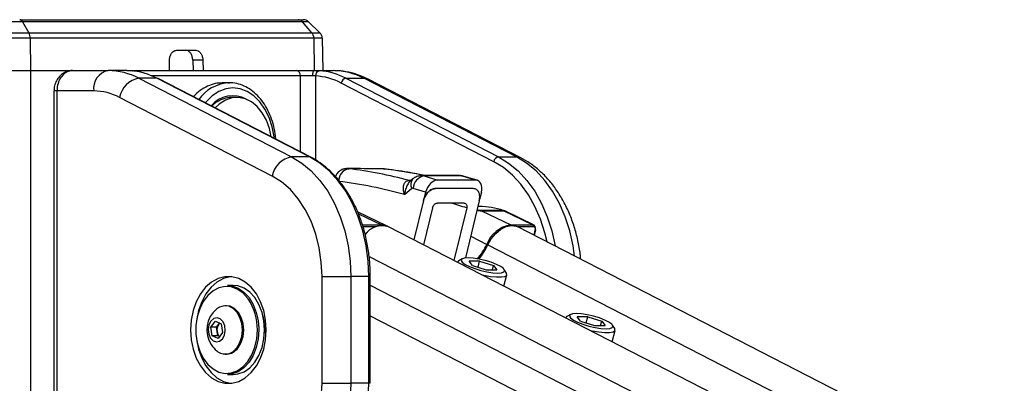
# Paper-space layout '2.5M DUO In-Ground Anchor' of a CAD drawing. Header units: millimetres. Extents: x 20 to 19291, y 40 to 15516.
# Tile 42 of 105: x 6944 to 7331, y 7817 to 7959. Entities that reach past the tile are written whole.
import ezdxf

# ---------------------------------------------------------------- set-up
doc = ezdxf.new("R2010")
doc.units = ezdxf.units.MM

psp = doc.layouts.new('2.5M DUO In-Ground Anchor')

# ---------------------------------------------------------------- linework, layer by layer
at = {"color": 7, "linetype": 'Continuous', "lineweight": 25, "ltscale": 2}
for p, q in [((6945.19, 7958.65), (6937.2, 7958.65)), ((6944.03, 7959.49), (7053.39, 7959.49)), ((6945.19, 7958.65), (6947.65, 7954.36)), ((7055.13, 7958.65), (6945.19, 7958.65)), ((7053.39, 7959.49), (7055.46, 7959.49)), ((7058.83, 7954.36), (7055.13, 7958.65)), ((7057.54, 7958.65), (7055.13, 7958.65)), ((7061.99, 7954.36), (7057.54, 7958.65)), ((6937.2, 7954.36), (6947.65, 7954.36)), ((6947.65, 7954.36), (7058.83, 7954.36)), ((7058.83, 7954.36), (7061.99, 7954.36)), ((6948.16, 7952.25), (6937.2, 7952.25)), ((6948.16, 7952.25), (6948.28, 7939.49)), ((7059.59, 7952.25), (6948.16, 7952.25)), ((7059.59, 7952.25), (7059.78, 7939.49)), ((7062.9, 7952.25), (7059.59, 7952.25)), ((7062.9, 7952.25), (7063.12, 7939.49)), ((7005.73, 7947.49), (7013.18, 7947.49)), ((7002.89, 7939.49), (7002.89, 7943.56)), ((7016.01, 7943.56), (7012.05, 7943.56)), ((7012.05, 7943.56), (7012.15, 7939.49)), ((7016.01, 7943.56), (7016.11, 7939.49)), ((6937.2, 7939.49), (6948.28, 7939.49)), ((6948.28, 7939.49), (6964.91, 7939.49)), ((6948.28, 7939.49), (6964.78, 7939.49)), ((6964.78, 7939.49), (6978.79, 7939.49)), ((6986.18, 7939.49), (6978.79, 7939.49)), ((6987.52, 7939.44), (6986.18, 7939.49)), ((6986.18, 7939.49), (6987.95, 7939.49)), ((6987.95, 7939.49), (7052.78, 7939.49)), ((7052.78, 7939.49), (7059.8, 7939.49)), ((7059.8, 7939.49), (7061.77, 7939.44)), ((7059.8, 7939.49), (7067.18, 7939.49)), ((6990.89, 7936.48), (7050.86, 7905.61)), ((6997.96, 7936.48), (6990.89, 7936.48)), ((7057.93, 7905.61), (6997.96, 7936.48)), ((7058.36, 7905.5), (6998.39, 7936.37)), ((7026.41, 7934.69), (7023.57, 7934.69)), ((7025.87, 7934.68), (7026.41, 7934.69)), ((7059.02, 7937.49), (7054.34, 7937.49)), ((7060.29, 7937.44), (7059.02, 7937.49)), ((7130.28, 7903.73), (7070.31, 7934.6)), ((7072.2, 7936.48), (7132.18, 7905.61)), ((7072.2, 7936.48), (7079.28, 7936.48)), ((7139.25, 7905.61), (7079.28, 7936.48)), ((7140.98, 7905.2), (7081, 7936.07)), ((6957.51, 7931.49), (6957.51, 7767.49)), ((6958.68, 7931.49), (6958.68, 7767.49)), ((6973.14, 7931.49), (6958.68, 7931.49)), ((7043.27, 7898.09), (6983.3, 7928.96)), ((7029.38, 7928.99), (7027.33, 7928.99)), ((7057.93, 7905.61), (7050.86, 7905.61)), ((7132.18, 7905.61), (7139.25, 7905.61)), ((7073.3, 7901.02), (7073.03, 7901.03)), ((7086.96, 7900.86), (7087.22, 7900.84)), ((7096.95, 7896.35), (7096.99, 7896.35)), ((7098.52, 7896.96), (7097.63, 7896.23)), ((7116.72, 7898.25), (7102.06, 7898.25)), ((7102.93, 7898.12), (7108.23, 7896.51)), ((7117.6, 7898.12), (7102.93, 7898.12)), ((7123.09, 7896.51), (7108.23, 7896.51)), ((7123.09, 7896.51), (7117.6, 7898.12)), ((7123.77, 7896.41), (7118.28, 7898.02)), ((7098.11, 7893.14), (7095.25, 7890.77)), ((7103.49, 7891.77), (7098.61, 7893.25)), ((7103.49, 7891.77), (7102.64, 7888.46)), ((7125.41, 7891.77), (7124.66, 7888.88)), ((7102.69, 7888.44), (7098.94, 7873)), ((7124.61, 7888.4), (7119.14, 7865.91)), ((7088.47, 7878.37), (7076.77, 7884.04)), ((7106.24, 7885.57), (7102.71, 7871.06)), ((7119.67, 7885.55), (7114.66, 7864.92)), ((7124.6, 7886.14), (7124.06, 7886.14)), ((7134.02, 7884.53), (7125.34, 7884.53)), ((7125.53, 7884.45), (7137.01, 7878.87)), ((7125.53, 7884.45), (7134.21, 7884.45)), ((7134.21, 7884.45), (7145.69, 7878.87)), ((7134.62, 7884.36), (7134.34, 7884.47)), ((7146.1, 7878.78), (7134.62, 7884.36)), ((8267.18, 7272.63), (7088.98, 7878.12)), ((7137.01, 7878.87), (7145.69, 7878.87)), ((8291.6, 7286.19), (7139.79, 7878.12)), ((7146.26, 7874.79), (7146.78, 7876.84)), ((7117.91, 7865.59), (7116.51, 7864.82)), ((7124.73, 7864.69), (7120.58, 7864.69)), ((7121.88, 7862.96), (7120.58, 7864.69)), ((7124.1, 7862.25), (7124.73, 7864.69)), ((7124.73, 7864.69), (7130.18, 7862.96)), ((7116.05, 7864.32), (7116.03, 7864.22)), ((7121.88, 7862.96), (7127.33, 7861.22)), ((7127.33, 7861.22), (7131.48, 7861.22)), ((7129.73, 7861.22), (7130.18, 7862.96)), ((7130.18, 7862.96), (7131.48, 7861.22)), ((7135.27, 7860), (7134.42, 7861.35)), ((7062.81, 7858.62), (7074.12, 7858.62)), ((7062.81, 7816.68), (7062.81, 7858.62)), ((7074.12, 7858.62), (7074.12, 7816.68)), ((7081.2, 7858.62), (7074.12, 7858.62)), ((7081.2, 7816.68), (7081.2, 7858.62)), ((7081.78, 7816.68), (7081.78, 7858.62)), ((7134.27, 7854.84), (7135.43, 7859.34)), ((7027.88, 7855.15), (7025.62, 7855.15)), ((7025.33, 7847.15), (7024.8, 7847.15)), ((7158.59, 7842.46), (7158.56, 7842.36)), ((7160.44, 7843.73), (7159.04, 7842.96)), ((7167.26, 7842.83), (7163.11, 7842.83)), ((7164.41, 7841.1), (7163.11, 7842.83)), ((7166.63, 7840.39), (7167.26, 7842.83)), ((7167.26, 7842.83), (7172.71, 7841.1)), ((7019.11, 7838.69), (7020.91, 7841.03)), ((7019.64, 7835.31), (7019.11, 7838.69)), ((7021.31, 7838.69), (7019.11, 7838.69)), ((7020.91, 7841.03), (7023.25, 7839.99)), ((7021.31, 7838.69), (7022.22, 7839.86)), ((7021.58, 7837), (7021.31, 7838.69)), ((7022.22, 7839.86), (7022.56, 7840.3)), ((7023.25, 7839.99), (7023.78, 7836.61)), ((7040.25, 7837.65), (7040.23, 7836.51)), ((7164.41, 7841.1), (7169.87, 7839.36)), ((7169.87, 7839.36), (7174.02, 7839.36)), ((7172.27, 7839.36), (7172.71, 7841.1)), ((7172.71, 7841.1), (7174.02, 7839.36)), ((7176.8, 7832.98), (7177.96, 7837.48)), ((7177.8, 7838.14), (7176.95, 7839.49)), ((7021.98, 7834.27), (7019.64, 7835.31)), ((7021.85, 7835.31), (7019.64, 7835.31)), ((7021.85, 7835.31), (7021.58, 7837)), ((7022.54, 7835), (7021.85, 7835.31)), ((7023.78, 7836.61), (7021.98, 7834.27)), ((7024.8, 7828.15), (7025.33, 7828.15)), ((7025.62, 7820.15), (7027.88, 7820.15)), ((7062.81, 7816.68), (7074.12, 7816.68)), ((7081.2, 7816.68), (7074.12, 7816.68))]:
    psp.add_line(p, q, dxfattribs=at)
at = {"color": 8, "linetype": 'Continuous', "lineweight": 25, "ltscale": 2}
for p, q in [((6948.28, 7939.49), (6948.28, 2191.49)), ((7054.34, 7937.49), (6995.77, 7937.49)), ((7054.34, 7907.58), (7054.34, 7937.49)), ((7060.29, 7937.44), (7060.29, 7904.37)), ((6958.68, 7931.49), (6957.51, 7931.49)), ((7085.53, 7900.95), (7085.27, 7900.96)), ((7077.11, 7883.29), (7086.2, 7878.87)), ((7078.68, 7878.87), (7086.2, 7878.87)), ((7083.91, 7878.1), (7078.95, 7878.1)), ((7145.95, 7878.1), (7139.82, 7878.1)), ((7146.11, 7874.87), (7146.6, 7876.78)), ((7121.22, 7874.48), (7127.54, 7871.22)), ((7127.93, 7871.01), (8279.26, 7279.34)), ((7081.31, 7866.52), (8252.65, 7264.56)), ((7081.78, 7858.62), (7081.2, 7858.62)), ((7081.78, 7855.17), (8068.71, 7347.98)), ((7081.78, 7843.16), (7300.08, 7730.97)), ((7037.98, 7838.37), (7037.99, 7837.65)), ((7081.78, 7816.68), (7081.2, 7816.68))]:
    psp.add_line(p, q, dxfattribs=at)
at = {"color": 7, "linetype": 'Continuous', "lineweight": 25, "ltscale": 4}
psp.add_line((7122.24, 7893.15), (7122.24, 7893.15), dxfattribs=at)
at = {"color": 8, "linetype": 'Continuous', "lineweight": 25, "ltscale": 2, "flags": 128}
for points in [[(6987.95, 7939.49), (6988.2, 7939.45), (6988.39, 7939.36)], [(7081, 7936.07), (7080.34, 7936.33), (7079.28, 7936.48)], [(7044.05, 7912.87), (7043.98, 7913.52), (7043.24, 7917.43), (7042.03, 7921.09), (7040.39, 7924.4), (7038.37, 7927.26), (7036.02, 7929.58), (7033.43, 7931.29), (7030.67, 7932.34), (7027.82, 7932.69), (7024.97, 7932.34), (7022.21, 7931.29), (7019.62, 7929.58), (7017.28, 7927.26), (7016.92, 7926.83)], [(7058.36, 7905.5), (7058.2, 7905.57), (7057.93, 7905.61)], [(7151.22, 7872.24), (7150.36, 7875.82), (7148.64, 7881.16), (7146.47, 7886.15), (7143.89, 7890.74), (7140.94, 7894.85), (7137.65, 7898.41), (7134.08, 7901.39), (7130.28, 7903.73)], [(7132.18, 7905.61), (7136.14, 7903.17), (7139.86, 7900.07), (7143.28, 7896.36), (7146.36, 7892.08), (7149.05, 7887.3), (7151.3, 7882.09), (7153.09, 7876.54), (7154.39, 7870.72), (7154.41, 7870.6)], [(7162.05, 7866.67), (7161.46, 7870.72), (7160.16, 7876.54), (7158.37, 7882.09), (7156.12, 7887.3), (7153.43, 7892.08), (7150.35, 7896.36), (7146.93, 7900.07), (7143.21, 7903.17), (7139.25, 7905.61)], [(7140.98, 7905.2), (7140.32, 7905.46), (7139.25, 7905.61)], [(7117.6, 7898.12), (7118.27, 7898.03), (7118.28, 7898.02)], [(7134.21, 7884.45), (7134.47, 7884.41), (7134.62, 7884.36)], [(7146.78, 7876.84), (7146.77, 7876.82), (7146.73, 7876.8), (7146.67, 7876.79), (7146.6, 7876.78)], [(7036.98, 7833.04), (7037.18, 7834.21), (7037.43, 7837.65)]]:
    psp.add_lwpolyline(points, dxfattribs=at)
at = {"color": 7, "linetype": 'Continuous', "lineweight": 25, "ltscale": 2, "flags": 128}
for points in [[(7059.8, 7939.49), (7059.65, 7939.45), (7059.5, 7939.34), (7059.37, 7939.15), (7059.25, 7938.91), (7059.15, 7938.6), (7059.08, 7938.26), (7059.04, 7937.88), (7059.02, 7937.49)], [(6998.39, 7936.37), (6998.22, 7936.44), (6997.96, 7936.48)], [(7042.87, 7913.48), (7042.17, 7916.76), (7040.97, 7920.05), (7039.34, 7922.96), (7037.36, 7925.39), (7035.09, 7927.24), (7032.61, 7928.45), (7030.02, 7928.97), (7027.4, 7928.79), (7024.85, 7927.91), (7022.47, 7926.37), (7020.85, 7924.81)], [(7050.86, 7905.61), (7054.82, 7903.17), (7058.54, 7900.07), (7061.96, 7896.36), (7065.04, 7892.08), (7067.73, 7887.3), (7069.99, 7882.09), (7071.78, 7876.54), (7073.07, 7870.72), (7073.86, 7864.71), (7074.12, 7858.62)], [(7081.2, 7858.62), (7080.93, 7864.71), (7080.14, 7870.72), (7078.85, 7876.54), (7077.06, 7882.09), (7074.8, 7887.3), (7072.11, 7892.08), (7069.03, 7896.36), (7065.61, 7900.07), (7061.89, 7903.17), (7057.93, 7905.61)], [(7085.27, 7900.96), (7082.21, 7900.98), (7073.03, 7901.03)], [(7062.81, 7858.62), (7062.54, 7864.3), (7061.72, 7869.88), (7060.38, 7875.26), (7058.54, 7880.32), (7056.23, 7884.99), (7053.49, 7889.17), (7050.38, 7892.79), (7046.95, 7895.78), (7043.27, 7898.09)], [(7134.02, 7884.53), (7134.29, 7884.49), (7134.34, 7884.47)], [(7127.93, 7871.01), (7129.31, 7873.45), (7131.05, 7875.55), (7133.02, 7877.19), (7135.1, 7878.25), (7137.17, 7878.67), (7139.08, 7878.41), (7139.79, 7878.12)], [(7146.62, 7876.99), (7146.69, 7876.95), (7146.74, 7876.91), (7146.77, 7876.87), (7146.78, 7876.84), (7146.78, 7876.84)], [(7116.51, 7864.82), (7116.39, 7864.75), (7116.04, 7864.21)], [(7120.18, 7865.96), (7118.67, 7865.84), (7117.75, 7865.48), (7117.5, 7864.92), (7117.94, 7864.2), (7119.04, 7863.38), (7120.7, 7862.53), (7122.8, 7861.71), (7125.16, 7860.99), (7127.59, 7860.43), (7129.89, 7860.07), (7131.88, 7859.95), (7133.39, 7860.07), (7134.31, 7860.43), (7134.56, 7860.99), (7134.12, 7861.71), (7133.02, 7862.53), (7131.36, 7863.38), (7129.26, 7864.2), (7126.9, 7864.92), (7124.47, 7865.48), (7122.17, 7865.84), (7120.18, 7865.96)], [(7011.19, 7837.65), (7011.44, 7833.79), (7012.19, 7830.06), (7013.42, 7826.6), (7015.07, 7823.5), (7017.09, 7820.89), (7019.42, 7818.85), (7021.98, 7817.45), (7024.67, 7816.74), (7027.41, 7816.74), (7030.1, 7817.45), (7032.66, 7818.85), (7034.99, 7820.89), (7037.01, 7823.5), (7038.67, 7826.6), (7039.89, 7830.06), (7040.64, 7833.79), (7040.89, 7837.65), (7040.64, 7841.51), (7039.89, 7845.24), (7038.67, 7848.71), (7037.01, 7851.8), (7034.99, 7854.41), (7032.66, 7856.45), (7030.1, 7857.85), (7027.41, 7858.56), (7024.67, 7858.56), (7021.98, 7857.85), (7019.42, 7856.45), (7017.09, 7854.41), (7015.07, 7851.8), (7013.42, 7848.71), (7012.19, 7845.24), (7011.44, 7841.51), (7011.19, 7837.65)], [(7027.1, 7858.6), (7026.79, 7858.56), (7024.1, 7857.85), (7021.54, 7856.45), (7019.21, 7854.41), (7017.19, 7851.8), (7015.54, 7848.71), (7014.32, 7845.24), (7013.61, 7841.86)], [(7125.32, 7859.44), (7126.43, 7859.18), (7129.02, 7858.69), (7131.36, 7858.44), (7133.29, 7858.44), (7134.65, 7858.69), (7135.36, 7859.18), (7135.35, 7859.86), (7135.27, 7860)], [(7033.83, 7849.81), (7033.66, 7850.04), (7031.73, 7852.16), (7029.53, 7853.69), (7027.16, 7854.55), (7024.72, 7854.73), (7022.3, 7854.21), (7020.01, 7853), (7017.93, 7851.17), (7016.16, 7848.79), (7014.76, 7845.95), (7013.8, 7842.77), (7013.3, 7839.38), (7013.3, 7835.92), (7013.8, 7832.53), (7014.76, 7829.35), (7016.16, 7826.51), (7017.93, 7824.13), (7020.01, 7822.3), (7022.3, 7821.1), (7024.72, 7820.57), (7027.16, 7820.75), (7029.53, 7821.62), (7031.73, 7823.14), (7033.66, 7825.26), (7035.26, 7827.88), (7036.45, 7830.91), (7036.98, 7833.04)], [(7025.62, 7855.15), (7027.49, 7854.95), (7029.91, 7854.06), (7032.16, 7852.5), (7034.14, 7850.33), (7035.77, 7847.65), (7036.99, 7844.55), (7037.74, 7841.17), (7037.98, 7838.37)], [(7040.25, 7837.65), (7040, 7841.17), (7039.25, 7844.55), (7038.04, 7847.65), (7036.4, 7850.33), (7034.42, 7852.5), (7032.18, 7854.06), (7029.75, 7854.95), (7027.88, 7855.15)], [(7029.34, 7830.65), (7030.51, 7832.65), (7031.25, 7835.01), (7031.51, 7837.57), (7031.28, 7840.14), (7030.56, 7842.52), (7029.42, 7844.54), (7027.94, 7846.05), (7026.22, 7846.94), (7024.39, 7847.13), (7022.6, 7846.63), (7021.42, 7845.87)], [(7029.88, 7830.65), (7031.04, 7832.65), (7031.79, 7835.01), (7032.05, 7837.57), (7031.82, 7840.14), (7031.1, 7842.52), (7029.96, 7844.54), (7028.47, 7846.05), (7026.76, 7846.94), (7025.33, 7847.15)], [(7023.72, 7834.15), (7024.49, 7835.65), (7024.8, 7837.45), (7024.6, 7839.28), (7023.92, 7840.86), (7022.86, 7841.96), (7021.59, 7842.4), (7020.29, 7842.11), (7019.17, 7841.15), (7018.4, 7839.65), (7018.09, 7837.85), (7018.29, 7836.02), (7018.97, 7834.44), (7020.03, 7833.34), (7021.3, 7832.91), (7022.6, 7833.19), (7023.72, 7834.15)], [(7039.6, 7843.21), (7040.01, 7841.09), (7040.25, 7837.65)], [(7159.04, 7842.96), (7158.92, 7842.89), (7158.57, 7842.35)], [(7162.72, 7844.1), (7161.2, 7843.98), (7160.28, 7843.63), (7160.03, 7843.07), (7160.47, 7842.35), (7161.57, 7841.52), (7163.24, 7840.67), (7165.33, 7839.85), (7167.69, 7839.13), (7170.12, 7838.57), (7172.42, 7838.21), (7174.41, 7838.09), (7175.93, 7838.21), (7176.85, 7838.57), (7177.1, 7839.13), (7176.65, 7839.85), (7175.56, 7840.67), (7173.89, 7841.52), (7171.79, 7842.35), (7169.44, 7843.07), (7167.01, 7843.63), (7164.71, 7843.98), (7162.72, 7844.1)], [(7022.62, 7840.27), (7022.43, 7840.11), (7022.22, 7839.86)], [(7037.99, 7837.65), (7037.74, 7834.13), (7036.99, 7830.75), (7035.77, 7827.65), (7034.14, 7824.97), (7032.16, 7822.8), (7029.91, 7821.24), (7027.49, 7820.35), (7025.62, 7820.15)], [(7027.88, 7820.15), (7029.75, 7820.35), (7032.18, 7821.24), (7034.42, 7822.8), (7036.4, 7824.97), (7038.04, 7827.65), (7039.25, 7830.75), (7040, 7834.13), (7040.25, 7837.65)], [(7167.85, 7837.59), (7168.97, 7837.32), (7171.55, 7836.84), (7173.89, 7836.59), (7175.82, 7836.59), (7177.19, 7836.84), (7177.89, 7837.32), (7177.88, 7838), (7177.8, 7838.14)], [(7013.61, 7833.44), (7014.32, 7830.06), (7015.54, 7826.6), (7017.19, 7823.5), (7019.21, 7820.89), (7021.54, 7818.85), (7024.1, 7817.45), (7026.79, 7816.74), (7027.1, 7816.7)], [(7035.7, 7774.84), (7039.65, 7775.71), (7043.49, 7777.33), (7047.14, 7779.66), (7050.53, 7782.66), (7053.61, 7786.28), (7056.31, 7790.46), (7058.59, 7795.11), (7060.41, 7800.15), (7061.74, 7805.49), (7062.54, 7811.03), (7062.81, 7816.68)], [(7074.12, 7816.68), (7073.85, 7810.52), (7073.05, 7804.44), (7071.72, 7798.56), (7069.89, 7792.95), (7067.58, 7787.71), (7064.84, 7782.9), (7061.69, 7778.61), (7058.2, 7774.91), (7054.41, 7771.84), (7050.38, 7769.45), (7046.17, 7767.79), (7041.85, 7766.87)], [(7048.92, 7766.87), (7053.24, 7767.79), (7057.45, 7769.45), (7061.48, 7771.84), (7065.27, 7774.91), (7068.76, 7778.61), (7071.91, 7782.9), (7074.65, 7787.71), (7076.96, 7792.95), (7078.79, 7798.56), (7080.12, 7804.44), (7080.93, 7810.52), (7081.2, 7816.68)]]:
    psp.add_lwpolyline(points, dxfattribs=at)
at = {"color": 7, "linetype": 'Continuous', "lineweight": 25, "ltscale": 4}
for centre, radius, start, end in [((6943.88, 7958.07), 1.43, 23.8866, 83.8874), ((7053.35, 7957.19), 2.3, 39.3331, 88.8903), ((7055.46, 7956.49), 3, 46, 90), ((6943.75, 7952.3), 4.41, 359.3292, 27.7542), ((7056.28, 7952.24), 3.31, 0.1092, 39.6975), ((7059.9, 7952.2), 3, 1, 46), ((6980.21, 7932.49), 7.14, 101.4219, 188.0502), ((6978.65, 7913.16), 26.34, 62.3112, 89.6835), ((6985.63, 7912.89), 26.61, 62.4002, 85.9185), ((7052.53, 7937.69), 1.82, 353.8599, 82.1203), ((7062.13, 7937.62), 1.85, 101.3305, 185.5834), ((7059.88, 7912.89), 26.61, 62.4002, 85.9185), ((7067.04, 7913.16), 26.34, 62.3112, 89.6835), ((6992.47, 7927.29), 9.32, 99.7574, 169.6792), ((7058.47, 7911.95), 25.55, 62.4032, 85.9163), ((7072.6, 7934.18), 2.33, 99.7542, 169.679), ((6973.02, 7909.37), 22.12, 62.3142, 89.6839), ((7027.76, 7918.55), 11.09, 61.408, 140.2091), ((7027.66, 7917.63), 11.37, 91.664, 136.0236), ((7052.44, 7896.42), 9.32, 99.7583, 169.6802), ((7132.57, 7903.31), 2.33, 99.7577, 169.6831), ((7074.16, 7896.27), 4.75, 100.2396, 183.3893), ((7054.08, 7738.23), 163.85, 74.8171, 83.2583), ((7050.4, 7735.31), 161.8, 73.9088, 83.2508), ((7103.83, 7892.97), 5.23, 99.8681, 176.8586), ((7103.12, 7889.79), 1.42, 249.9473, 252.4868), ((7124.56, 7857.55), 28.59, 70.6777, 89.9354), ((7124.78, 7882.91), 1.71, 64.1372, 70.8226), ((7133.46, 7882.91), 1.71, 64.1372, 70.8226), ((7086.39, 7870.48), 8.06, 71.2708, 146.1204), ((7086.26, 7873.8), 5.07, 61.6291, 90.7155), ((7138.66, 7867.13), 11.85, 98.0337, 159.8293), ((7145.3, 7878.31), 0.681, 341.8719, 55.4532), ((7106.22, 7880.95), 23.43, 319.0427, 335.4694), ((7106.61, 7880.75), 23.45, 319.4139, 335.4626), ((7028.17, 7837.65), 10.63, 129.3893, 212.9981), ((7025.34, 7837.67), 3.82, 144.8951, 190.0609), ((7024.6, 7837.33), 3.04, 186.2708, 228.4318), ((7028.17, 7837.65), 10.63, 212.9981, 230.6107), ((7024.84, 7833.58), 5.37, 230.4835, 327.0175), ((7025.12, 7833.92), 5.77, 272.1454, 325.5516)]:
    psp.add_arc(centre, radius, start, end, dxfattribs=at)
at = {"color": 8, "linetype": 'Continuous', "lineweight": 25, "ltscale": 4}
for centre, radius, start, end in [((7027.22, 7919.02), 15.72, 94.9252, 144.5869), ((7097.59, 7898.72), 2.45, 254.7586, 271.4042), ((7097.64, 7898.75), 2.48, 254.8658, 270.0085), ((7100.97, 7894.77), 3.29, 138.1191, 209.7253), ((7085.98, 7878.46), 0.466, 26.7905, 62.2094), ((7136.79, 7878.46), 0.466, 26.7905, 62.2094), ((7131.36, 7878.66), 8.37, 242.8024, 245.874), ((7016.36, 7838.04), 21.07, 358.9416, 33.9679)]:
    psp.add_arc(centre, radius, start, end, dxfattribs=at)
at = {"color": 7, "linetype": 'Continuous', "lineweight": 25, "ltscale": 4}
for centre, major_axis, ratio, start_param, end_param in [((3710.04, 7598.44), (13164.73, 3.43), 0.023704, 1.31149, 1.312451), ((7069.17, 7571.92), (-2.79, 330.01), 0.718654, 6.127463, 6.196345), ((7107.02, 7891.76), (2.26, 4.5), 0.660421, 0.320288, 1.888943), ((7121.87, 7891.76), (2.29, 4.5), 0.658484, 5.037345, 6.606), ((7098.46, 7892.28), (0.008, 1), 0.695413, 6.080488, 6.812702), ((5713.02, 7582.63), (13370.59, 1.77), 0.02334, 1.465201, 1.466318), ((5476.98, 7584.49), (13374.04, 7.27), 0.023188, 1.447453, 1.448572), ((5713.02, 7582.63), (13127.49, 1.74), 0.02334, 1.463507, 1.464319), ((7145.21, 7876.99), (0.9, 1.79), 0.665803, 5.037029, 6.607825), ((7145.61, 7876.78), (0.64, 1.25), 0.664507, 5.041384, 6.61218)]:
    psp.add_ellipse(centre, major_axis=major_axis, ratio=ratio, start_param=start_param, end_param=end_param, dxfattribs=at)
at = {"color": 8, "linetype": 'Continuous', "lineweight": 25, "ltscale": 4}
for centre, major_axis, ratio, start_param, end_param in [((-6807.44, 7681.47), (18164.27, 143.23), 0.009005, 0.698881, 0.698935), ((7102.05, 7892.25), (0.01, 6), 0.705161, 6.076023, 6.281947), ((7116.73, 7892.25), (-0.01, 6), 0.709052, 6.074131, 6.282232), ((7068.41, 7571.95), (-2.81, 322.01), 0.719012, 6.04781, 6.075594)]:
    psp.add_ellipse(centre, major_axis=major_axis, ratio=ratio, start_param=start_param, end_param=end_param, dxfattribs=at)
at = {"color": 7, "linetype": 'Continuous', "lineweight": 25, "ltscale": 2}
for points, knots in [([(7002.89, 7943.56), (7002.93, 7944.01), (7002.99, 7944.91), (7003.49, 7946.09), (7004.22, 7946.98), (7005.01, 7947.43), (7005.53, 7947.47), (7005.73, 7947.49)], [0, 0, 0, 0, 0.217032, 0.434111, 0.65113, 0.868187, 1, 1, 1, 1]), ([(7012.05, 7943.56), (7012.01, 7944.01), (7011.92, 7944.91), (7011.42, 7946.09), (7010.69, 7946.98), (7009.91, 7947.43), (7009.41, 7947.47), (7009.22, 7947.49)], [0, 0, 0, 0, 0.2170316, 0.4341083, 0.6511256, 0.8681816, 1, 1, 1, 1]), ([(7013.18, 7947.49), (7013.5, 7947.45), (7014.12, 7947.36), (7014.97, 7946.67), (7015.6, 7945.65), (7015.94, 7944.55), (7015.99, 7943.83), (7016.01, 7943.56)], [0, 0, 0, 0, 0.217098, 0.434208, 0.651278, 0.868329, 1, 1, 1, 1]), ([(6964.77, 7939.48), (6964.73, 7939.48), (6964.01, 7939.56), (6962.62, 7939.21), (6960.8, 7938.32), (6959.28, 7936.89), (6958.19, 7935.08), (6957.57, 7933.22), (6957.57, 7931.99), (6957.57, 7931.49)], [0, 0, 0, 0, 0.010173, 0.183153, 0.354279, 0.524921, 0.699152, 0.878793, 1, 1, 1, 1]), ([(6964.78, 7939.49), (6964.09, 7939.4), (6962.71, 7939.22), (6960.86, 7937.81), (6959.48, 7935.75), (6958.77, 7933.5), (6958.7, 7932.05), (6958.68, 7931.49)], [0, 0, 0, 0, 0.217102, 0.434578, 0.651617, 0.866742, 1, 1, 1, 1]), ([(7081, 7936.07), (7080.2, 7936.46), (7078.05, 7937.5), (7074.4, 7938.68), (7070.56, 7939.39), (7068.15, 7939.46), (7067.18, 7939.49)], [0, 0, 0, 0, 0.183482, 0.491956, 0.79717, 1, 1, 1, 1]), ([(7023.58, 7934.61), (7022.89, 7934.61), (7021.21, 7934.61), (7018.53, 7933.78), (7015.67, 7932.25), (7013.58, 7930.67), (7012.57, 7929.46), (7012.34, 7929.19)], [0, 0, 0, 0, 0.172, 0.423429, 0.674864, 0.926459, 1, 1, 1, 1]), ([(7044.67, 7912.55), (7044.66, 7912.62), (7044.62, 7914.01), (7044.1, 7916.69), (7043.09, 7920.45), (7041.6, 7923.94), (7039.74, 7927.07), (7037.51, 7929.76), (7034.99, 7931.93), (7032.23, 7933.54), (7029.33, 7934.45), (7027.16, 7934.8), (7026, 7934.65), (7025.83, 7934.63)], [0, 0, 0, 0, 0.005131, 0.114044, 0.223074, 0.332273, 0.44164, 0.551029, 0.660124, 0.768456, 0.875571, 0.981348, 1, 1, 1, 1]), ([(7081.78, 7858.62), (7081.77, 7859.61), (7081.73, 7862.48), (7081.32, 7867.2), (7080.41, 7872.7), (7079.06, 7878.02), (7077.29, 7883.1), (7075.11, 7887.87), (7072.56, 7892.27), (7069.66, 7896.25), (7066.45, 7899.75), (7063.04, 7902.67), (7060.29, 7904.48), (7058.73, 7905.31), (7058.36, 7905.5)], [0, 0, 0, 0, 0.04917, 0.142066, 0.235021, 0.328011, 0.421041, 0.514118, 0.60723, 0.700348, 0.793409, 0.886328, 0.973612, 1, 1, 1, 1]), ([(7164.46, 7865.44), (7164.41, 7866.06), (7164.21, 7868.56), (7163.38, 7872.85), (7161.98, 7878.21), (7160.09, 7883.33), (7157.77, 7888.15), (7155.04, 7892.6), (7151.92, 7896.62), (7148.44, 7900.14), (7144.79, 7903.05), (7142.2, 7904.51), (7140.98, 7905.2)], [0, 0, 0, 0, 0.035866, 0.144022, 0.252352, 0.360893, 0.469647, 0.578522, 0.687306, 0.795682, 0.90325, 1, 1, 1, 1]), ([(7073.15, 7901.03), (7073.1, 7901.03), (7072.84, 7901.04), (7072.4, 7901.03), (7071.47, 7900.9), (7070.39, 7900.51), (7069.23, 7899.69), (7068.31, 7898.58), (7068.03, 7897.64), (7067.89, 7897.19)], [0, 0, 0, 0, 0.0264083, 0.1154097, 0.2227115, 0.4115281, 0.5939874, 0.8081354, 1, 1, 1, 1]), ([(7073.3, 7901.02), (7073.26, 7901.02), (7073.14, 7901.02), (7073.02, 7901.01), (7073, 7900.99), (7073.09, 7900.97), (7073.24, 7900.95), (7073.32, 7900.94)], [0, 0, 0, 0, 0.108679, 0.323224, 0.545585, 0.772499, 1, 1, 1, 1]), ([(7087.22, 7900.84), (7087.21, 7900.85), (7086.99, 7900.88), (7086.55, 7900.91), (7085.88, 7900.95), (7085.48, 7900.96), (7085.28, 7900.96), (7085.27, 7900.96)], [0, 0, 0, 0, 0.021075, 0.378481, 0.671474, 0.986977, 1, 1, 1, 1]), ([(7086.96, 7900.86), (7086.9, 7900.87), (7086.75, 7900.88), (7086.46, 7900.91), (7086.12, 7900.93), (7085.79, 7900.94), (7085.62, 7900.94), (7085.53, 7900.95)], [0, 0, 0, 0, 0.155533, 0.374179, 0.585497, 0.793017, 1, 1, 1, 1]), ([(7103.08, 7898.25), (7101.73, 7898.54), (7097.12, 7899.56), (7091.82, 7900.31), (7087.88, 7900.77), (7087.22, 7900.84)], [0, 0, 0, 0, 0.2560325, 0.8766866, 1, 1, 1, 1]), ([(7095.25, 7890.77), (7095.24, 7890.78), (7095.08, 7891.28), (7094.81, 7892.38), (7094.75, 7893.93), (7095.11, 7895.25), (7095.84, 7896.16), (7096.58, 7896.29), (7096.95, 7896.35)], [0, 0, 0, 0, 0.005629, 0.19087, 0.418676, 0.624645, 0.815583, 1, 1, 1, 1]), ([(7097.61, 7896.27), (7097.62, 7896.27), (7097.63, 7896.27), (7097.64, 7896.27), (7097.64, 7896.27)], [0, 0, 0, 0, 0.787708, 1, 1, 1, 1]), ([(7097.7, 7896.29), (7097.68, 7896.28), (7097.64, 7896.27), (7097.65, 7896.27), (7097.65, 7896.27)], [0, 0, 0, 0, 0.807021, 1, 1, 1, 1]), ([(7102.07, 7898.22), (7101.51, 7898.18), (7100.37, 7898.11), (7099.2, 7897.5), (7098.64, 7897.06), (7098.52, 7896.96)], [0, 0, 0, 0, 0.43615, 0.882536, 1, 1, 1, 1]), ([(7118.28, 7898.02), (7117.83, 7898.15), (7117.3, 7898.31), (7116.76, 7898.22), (7116.69, 7898.21)], [0, 0, 0, 0, 0.856324, 1, 1, 1, 1]), ([(7102.64, 7888.46), (7102.76, 7888.86), (7103.05, 7889.79), (7103.88, 7891.15), (7105, 7892.3), (7106.23, 7893.05), (7107.01, 7893.14), (7107.38, 7893.18)], [0, 0, 0, 0, 0.164307, 0.378512, 0.591549, 0.804242, 1, 1, 1, 1]), ([(7107.38, 7893.18), (7106.98, 7893.13), (7106.16, 7893.03), (7104.91, 7892.22), (7103.82, 7891.02), (7103.06, 7889.69), (7102.8, 7888.8), (7102.69, 7888.44)], [0, 0, 0, 0, 0.213271, 0.426541, 0.640057, 0.854442, 1, 1, 1, 1]), ([(7124.61, 7888.4), (7124.7, 7888.94), (7124.88, 7890.01), (7124.61, 7891.43), (7123.97, 7892.51), (7123.12, 7893.07), (7122.48, 7893.12), (7122.24, 7893.15)], [0, 0, 0, 0, 0.216365, 0.432742, 0.648401, 0.862965, 1, 1, 1, 1]), ([(7106.24, 7885.57), (7106.31, 7885.79), (7106.45, 7886.22), (7106.83, 7886.79), (7107.29, 7887.22), (7107.75, 7887.44), (7108.01, 7887.46), (7108.12, 7887.47)], [0, 0, 0, 0, 0.215883, 0.431804, 0.647011, 0.8611, 1, 1, 1, 1]), ([(7118.72, 7887.45), (7118.87, 7887.43), (7119.18, 7887.38), (7119.52, 7887.06), (7119.73, 7886.58), (7119.77, 7886.05), (7119.7, 7885.69), (7119.67, 7885.55)], [0, 0, 0, 0, 0.213688, 0.427368, 0.641276, 0.856185, 1, 1, 1, 1])]:
    psp.add_open_spline(points, degree=3, knots=knots, dxfattribs=at)
at = {"color": 8, "linetype": 'Continuous', "lineweight": 25, "ltscale": 2}
for points, knots in [([(7097.67, 7896.18), (7097.47, 7896.03), (7096.88, 7895.57), (7096.11, 7894.24), (7095.5, 7892.56), (7095.3, 7891.34), (7095.25, 7890.78), (7095.25, 7890.77)], [0, 0, 0, 0, 0.141052, 0.42446, 0.737807, 0.99227, 1, 1, 1, 1]), ([(7123.69, 7884.63), (7124.04, 7884.59), (7124.55, 7884.52), (7125.18, 7884.46), (7125.42, 7884.45), (7125.53, 7884.45)], [0, 0, 0, 0, 0.529268, 0.788751, 1, 1, 1, 1]), ([(7125.34, 7884.53), (7125.28, 7884.53), (7125.2, 7884.53), (7124.98, 7884.55), (7124.5, 7884.62), (7124.05, 7884.71), (7123.72, 7884.77)], [0, 0, 0, 0, 0.143239, 0.17802, 0.413798, 1, 1, 1, 1])]:
    psp.add_open_spline(points, degree=3, knots=knots, dxfattribs=at)

doc.saveas('drawing.dxf')
